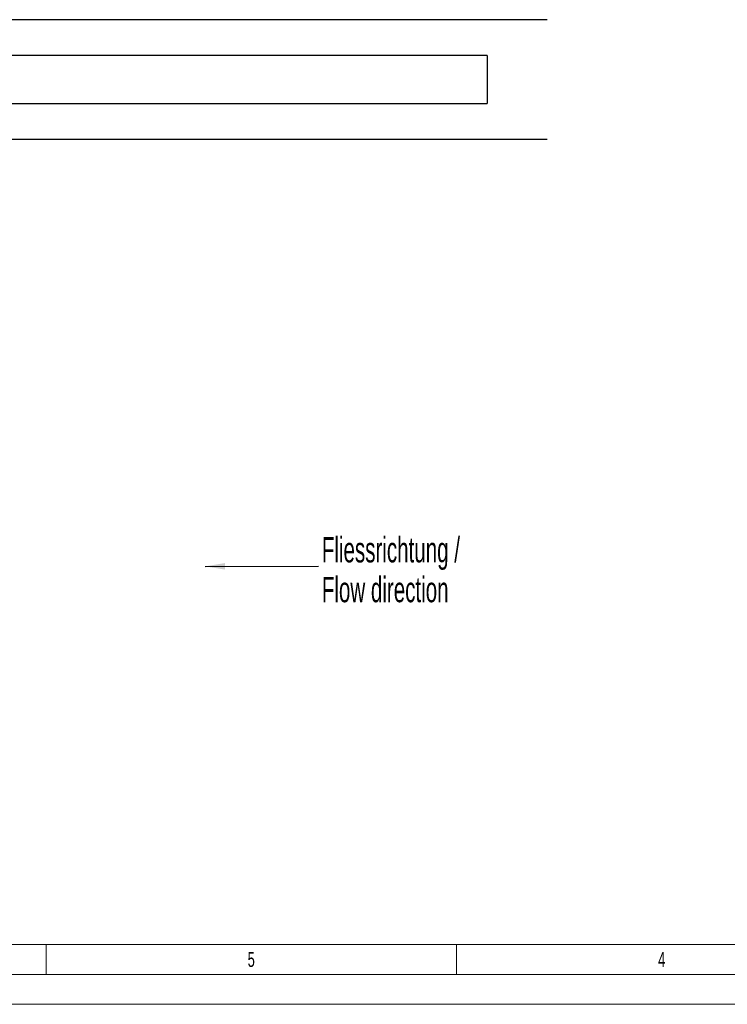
# Model space of a CAD drawing. Header units: millimetres. Extents: x 0 to 4205, y 0 to 2970.
# Tile 16 of 27: x 2423 to 3012, y 0 to 821. Entities that reach past the tile are written whole.
import ezdxf

# ---------------------------------------------------------------- set-up
doc = ezdxf.new("R2010")
doc.units = ezdxf.units.MM
doc.header["$LTSCALE"] = 5
doc.styles.add('SLDTEXTSTYLE0', font='TXT', dxfattribs={"width": 0.605})
doc.styles.add('SLDTEXTSTYLE1', font='TXT', dxfattribs={"width": 0.638186})
doc.dimstyles.new('SLDDIMSTYLE1', dxfattribs={"dimtxt": 0.18, "dimasz": 16.5, "dimexe": 0, "dimexo": 0.0625, "dimgap": 0, "dimtad": 0, "dimtih": 1, "dimtoh": 1, "dimdec": 0, "dimrnd": 1e-09, "dimzin": 0, "dimdsep": 46, "dimtxsty": 'Standard', "dimsah": 1, "dimcen": 0.09, "dimadec": 0, "dimazin": 0, "dimtfac": 16.5, "dimtdec": 0, "dimtofl": 0, "dimtmove": 0, "dimatfit": 3, "dimfxl": 1, "dimfrac": 2, "dimtolj": 1, "dimtzin": 0, "dimarcsym": 0})

# ---------------------------------------------------------------- blocks, each defined once
blk = doc.blocks.new('SW_NOTE_0_1')
at = {"color": 0, "linetype": 'Continuous', "lineweight": 0, "char_height": 21.1667, "attachment_point": 1, "style": 'SLDTEXTSTYLE0'}
for s, insert in [('Fliessrichtung /', (2.86, 24.26)), ('Flow direction', (2.86, -8.96))]:
    blk.add_mtext(s, dxfattribs=dict(at, insert=insert))

msp = doc.modelspace()

# ---------------------------------------------------------------- linework, layer by layer
at = {"color": 7, "linetype": 'Continuous', "lineweight": 25}
for p, q in [((2862.138134, 821.293275), (2365.65095, 821.293275)), ((2662.138145, 791.293274), (2403.15095, 791.293274)), ((2812.138122, 791.293274), (2662.138145, 791.293274)), ((2812.138122, 791.293274), (2812.138122, 751.293272)), ((2406.650949, 751.293272), (2662.138145, 751.293272)), ((2662.138145, 751.293272), (2812.138122, 751.293272)), ((2862.138134, 721.293271), (2389.65095, 721.293271))]:
    msp.add_line(p, q, dxfattribs=at)
at = {"color": 7, "linetype": 'Continuous', "lineweight": 18}
for p, q in [((3265.6, 50), (50, 50)), ((2444.583335, 50), (2444.583335, 25)), ((2786.666665, 50), (2786.666665, 25)), ((4180, 25), (25, 25)), ((4205, 0), (0, 0))]:
    msp.add_line(p, q, dxfattribs=at)

# ---------------------------------------------------------------- block references
at = {"color": 7, "linetype": 'Continuous', "lineweight": 0}
msp.add_blockref('SW_NOTE_0_1', (2671.503707, 365.513183), dxfattribs=at)

# ---------------------------------------------------------------- texts
at = {"color": 7, "linetype": 'Continuous', "lineweight": 0, "char_height": 12.500055, "attachment_point": 2, "style": 'SLDTEXTSTYLE1'}
for s, insert in [('5', (2615.534733, 43.674014)), ('4', (2957.618398, 43.674014))]:
    msp.add_mtext(s, dxfattribs=dict(at, insert=insert))

# ---------------------------------------------------------------- leaders
at = {"color": 7, "linetype": 'Continuous', "lineweight": 0}
msp.add_leader([(2577.092908, 365.30588), (2671.503707, 365.513183)], dimstyle='SLDDIMSTYLE1', dxfattribs=at)

doc.saveas('drawing.dxf')
